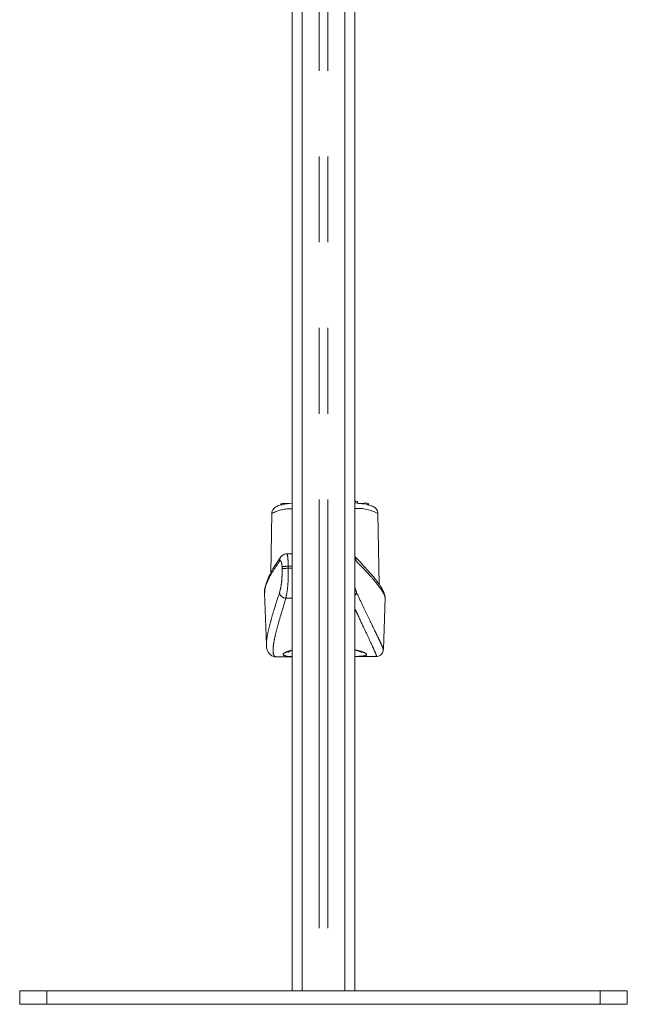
# Model space of a CAD drawing. Header units: millimetres. Extents: x 2 to 601, y 5 to 415.
# Tile 131 of 139: x 542 to 551, y 260 to 274. Entities that reach past the tile are written whole.
import ezdxf

# ---------------------------------------------------------------- set-up
doc = ezdxf.new("R2010")
doc.units = ezdxf.units.MM
doc.linetypes.add('PHANTOM', pattern=[12.7, 6.35, -1.27, 1.27, -1.27, 1.27, -1.27])

msp = doc.modelspace()

# ---------------------------------------------------------------- linework, layer by layer
at = {"color": 7, "linetype": 'Continuous', "lineweight": 15}
for p, q in [((546.333, 281.432), (546.333, 259.8818)), ((546.483, 281.432), (546.483, 259.8818)), ((547.1135, 259.8818), (547.1135, 281.432)), ((547.2635, 259.8818), (547.2635, 281.432)), ((546.1641, 267.0928), (546.1641, 267.0755)), ((546.1665, 267.0916), (546.1651, 267.0891)), ((546.1665, 267.0916), (546.1665, 267.0763)), ((547.267, 267.1338), (547.267, 267.1072)), ((547.3009, 267.1035), (547.3009, 267.1293)), ((547.3918, 267.0955), (547.3918, 267.0905)), ((547.3927, 267.0937), (547.3918, 267.0955)), ((547.394, 267.0901), (547.394, 267.0974)), ((547.3973, 267.1024), (547.3973, 267.0895)), ((547.4598, 267.0976), (547.4598, 267.0678)), ((547.4619, 267.0953), (547.4598, 267.0976)), ((547.4627, 267.0777), (547.4627, 267.0991)), ((546.0318, 266.9488), (546.0163, 266.0676)), ((547.6236, 265.9002), (547.6052, 266.9488)), ((546.1669, 266.308), (546.1644, 266.3047)), ((546.333, 266.3532), (546.254, 266.3528)), ((545.9251, 265.7753), (545.9521, 265.0078)), ((547.6793, 265.8134), (547.6843, 265.8029)), ((547.685, 264.9351), (547.712, 265.7009)), ((547.7077, 265.701), (547.7079, 265.7029)), ((546.102, 264.8263), (546.333, 264.8276)), ((547.2635, 264.8326), (547.5838, 264.8344)), ((547.6834, 264.9361), (547.6836, 264.9351)), ((542.2985, 259.6818), (542.2985, 259.8818)), ((542.2985, 259.8818), (542.6985, 259.8818)), ((542.6985, 259.8818), (550.8985, 259.8818)), ((550.8985, 259.8818), (551.2985, 259.8818)), ((551.2985, 259.8818), (551.2985, 259.6818)), ((542.6985, 259.6818), (542.2985, 259.6818)), ((542.6985, 259.6818), (550.8985, 259.6818)), ((551.2985, 259.6818), (550.8985, 259.6818))]:
    msp.add_line(p, q, dxfattribs=at)
at = {"color": 7, "linetype": 'PHANTOM', "lineweight": 0}
for p, q in [((546.733, 279.8583), (546.733, 259.8818)), ((546.8635, 279.8583), (546.8635, 259.8818)), ((546.1855, 266.1308), (546.1847, 266.1608)), ((546.333, 266.1698), (546.2767, 266.1695)), ((546.2767, 266.1695), (546.2775, 266.1396)), ((546.2775, 266.1396), (546.333, 266.1399)), ((546.333, 265.6948), (546.2406, 265.6943)), ((547.7079, 265.7029), (547.7098, 265.7162)), ((542.6985, 259.8818), (542.6985, 259.6818)), ((550.8985, 259.6818), (550.8985, 259.8818))]:
    msp.add_line(p, q, dxfattribs=at)
at = {"color": 7, "linetype": 'Continuous', "lineweight": 15, "flags": 128}
for points in [[(546.2709, 267.0948), (546.3, 267.099), (546.327, 267.1025)], [(547.2606, 267.1078), (547.338, 267.0989), (547.4034, 267.0884)]]:
    msp.add_lwpolyline(points, dxfattribs=at)
at = {"color": 7, "linetype": 'PHANTOM', "lineweight": 0}
for centre, radius, start, end in [((546.3095, 266.4563), 0.5654, 87.62237, 119.42364), ((547.3049, 266.404), 0.6221, 61.13018, 93.81316), ((546.2355, 266.2548), 0.0868, 144.88806, 185.58668), ((547.1913, 266.263), 0.0864, 352.99789, 33.39743), ((546.2755, 265.6923), 0.4772, 89.85943, 100.97245), ((546.2764, 265.6623), 0.4772, 89.85998, 100.9716), ((546.2495, 265.8013), 0.1074, 194.57695, 265.24145), ((547.1953, 265.8035), 0.0957, 315.42724, 346.10853), ((547.5938, 265.7656), 0.0979, 357.88168, 22.39084)]:
    msp.add_arc(centre, radius, start, end, dxfattribs=at)
at = {"color": 7, "linetype": 'Continuous', "lineweight": 15}
msp.add_arc((547.6109, 265.7196), 0.099, 358.01251, 19.7293, dxfattribs=at)
for points, knots in [([(546.2551, 267.0939), (546.25, 267.0932), (546.2156, 267.0886), (546.1659, 267.0772), (546.1174, 267.0623), (546.0793, 267.0408), (546.0518, 267.0135), (546.0328, 266.9797), (546.034, 266.9563), (546.0343, 266.9484)], [0, 0, 0, 0, 0.0449541, 0.3019456, 0.578547, 0.7166964, 0.8294494, 0.942459, 1, 1, 1, 1]), ([(546.2846, 267.0998), (546.2702, 267.1), (546.2415, 267.1005), (546.2023, 267.0987), (546.1767, 267.0954), (546.1699, 267.0929), (546.1665, 267.0916)], [0, 0, 0, 0, 0.28048581, 0.55946545, 0.77954449, 1, 1, 1, 1]), ([(547.2991, 267.1256), (547.2997, 267.1259), (547.3027, 267.1276), (547.2903, 267.1307), (547.2748, 267.1328), (547.267, 267.1338)], [0, 0, 0, 0, 0.1012322, 0.5499339, 1, 1, 1, 1]), ([(547.3918, 267.0955), (547.3882, 267.0965), (547.381, 267.0985), (547.3585, 267.1001), (547.3353, 267.1006), (547.3213, 267.1003), (547.3143, 267.1001)], [0, 0, 0, 0, 0.2791716, 0.5587961, 0.7791759, 1, 1, 1, 1]), ([(547.4598, 267.0976), (547.4571, 267.0985), (547.4518, 267.1002), (547.4347, 267.1019), (547.4154, 267.1026), (547.4033, 267.1025), (547.3973, 267.1024)], [0, 0, 0, 0, 0.2800564, 0.55925839, 0.77941811, 1, 1, 1, 1]), ([(547.6033, 266.95), (547.6022, 266.9634), (547.5999, 266.9911), (547.5769, 267.0231), (547.5512, 267.0448), (547.521, 267.0607), (547.4832, 267.0743), (547.446, 267.082), (547.4256, 267.0863)], [0, 0, 0, 0, 0.1141503, 0.2375589, 0.3631977, 0.5144843, 0.7344599, 1, 1, 1, 1]), ([(546.1663, 266.3084), (546.1386, 266.2678), (546.0811, 266.1838), (546.0156, 266.07), (545.964, 265.9631), (545.9352, 265.8705), (545.9223, 265.8095), (545.9259, 265.7796), (545.9264, 265.776)], [0, 0, 0, 0, 0.1902184, 0.3934315, 0.5970388, 0.8027784, 0.976315, 1, 1, 1, 1]), ([(546.2541, 266.3511), (546.2497, 266.3516), (546.2321, 266.3533), (546.2045, 266.3419), (546.1789, 266.3239), (546.169, 266.3099), (546.1651, 266.3043)], [0, 0, 0, 0, 0.1244175, 0.487995, 0.7975725, 1, 1, 1, 1]), ([(547.6777, 265.8124), (547.6695, 265.8284), (547.6501, 265.8659), (547.6006, 265.9345), (547.5316, 266.0211), (547.4438, 266.1215), (547.3555, 266.2178), (547.2895, 266.2855), (547.2635, 266.3123)], [0, 0, 0, 0, 0.1350901, 0.3173297, 0.5106592, 0.6958513, 0.8799627, 1, 1, 1, 1]), ([(547.7036, 265.7529), (547.703, 265.7543), (547.7004, 265.7617), (547.6943, 265.7778), (547.6867, 265.7961), (547.6854, 265.7993)], [0, 0, 0, 0, 0.16664648, 0.85689788, 1, 1, 1, 1]), ([(545.954, 265.0079), (545.9528, 265.0159), (545.9511, 265.0264), (545.9534, 265.0443), (545.954, 265.0485)], [0, 0, 0, 0, 0.7637705, 1, 1, 1, 1]), ([(545.9542, 265.0583), (545.953, 265.0309), (545.951, 264.9863), (545.9619, 264.9313), (545.9828, 264.8857), (546.0209, 264.847), (546.0669, 264.8273), (546.0925, 264.8283), (546.1018, 264.8287)], [0, 0, 0, 0, 0.2881991, 0.468717, 0.6221117, 0.7636074, 0.9143532, 1, 1, 1, 1]), ([(546.333, 264.8315), (546.2959, 264.8325), (546.2551, 264.8337), (546.2429, 264.8395), (546.2418, 264.8401)], [0, 0, 0, 0, 0.9109419, 1, 1, 1, 1]), ([(546.2718, 264.8971), (546.2731, 264.8978), (546.276, 264.8996), (546.2968, 264.909), (546.321, 264.9164), (546.333, 264.9201)], [0, 0, 0, 0, 0.2836519, 0.6443348, 1, 1, 1, 1]), ([(547.2635, 264.9269), (547.2667, 264.9262), (547.2949, 264.9202), (547.3289, 264.9091), (547.3587, 264.8989), (547.3701, 264.8919), (547.3679, 264.8936), (547.3677, 264.8938)], [0, 0, 0, 0, 0.0488728, 0.4315613, 0.7382866, 0.9759691, 1, 1, 1, 1]), ([(547.5839, 264.8359), (547.5863, 264.8355), (547.6011, 264.8336), (547.6334, 264.8448), (547.6644, 264.8712), (547.6801, 264.9021), (547.6845, 264.9244), (547.6844, 264.9326), (547.6843, 264.936)], [0, 0, 0, 0, 0.0453982, 0.2697178, 0.5011147, 0.6907997, 0.8720265, 1, 1, 1, 1])]:
    msp.add_open_spline(points, degree=3, knots=knots, dxfattribs=at)
at = {"color": 7, "linetype": 'PHANTOM', "lineweight": 0}
for points, knots in [([(546.2541, 266.3498), (546.2553, 266.3504), (546.2589, 266.3521), (546.2648, 266.3301), (546.2707, 266.2895), (546.2751, 266.2339), (546.2762, 266.191), (546.2767, 266.1695)], [0, 0, 0, 0, 0.1181049, 0.3455678, 0.565027, 0.7814936, 1, 1, 1, 1]), ([(546.149, 266.2463), (546.1122, 266.1921), (546.0386, 266.0836), (545.9681, 265.9486), (545.9279, 265.843), (545.9284, 265.7955), (545.9286, 265.7754)], [0, 0, 0, 0, 0.264537, 0.5290592, 0.8004354, 1, 1, 1, 1]), ([(546.1456, 265.7743), (546.1537, 265.8042), (546.1699, 265.8638), (546.1854, 265.9919), (546.1855, 266.0844), (546.1855, 266.1308)], [0, 0, 0, 0, 0.3329351, 0.6648922, 1, 1, 1, 1]), ([(546.1847, 266.1608), (546.1841, 266.1716), (546.183, 266.1932), (546.1778, 266.2208), (546.1707, 266.2415), (546.1621, 266.2527), (546.1546, 266.2529), (546.1504, 266.248), (546.149, 266.2463)], [0, 0, 0, 0, 0.1730392, 0.3463395, 0.5246181, 0.7117057, 0.9060219, 1, 1, 1, 1]), ([(546.2775, 266.1396), (546.2776, 266.0816), (546.2777, 265.9664), (546.2633, 265.8065), (546.2482, 265.7317), (546.2406, 265.6943)], [0, 0, 0, 0, 0.3373748, 0.6696125, 1, 1, 1, 1]), ([(547.2771, 266.2525), (547.2731, 266.2562), (547.2685, 266.2604), (547.264, 266.2577), (547.2635, 266.2575)], [0, 0, 0, 0, 0.8918237, 1, 1, 1, 1]), ([(547.6917, 265.762), (547.6762, 265.7882), (547.6453, 265.8407), (547.5559, 265.9528), (547.4374, 266.0872), (547.3305, 266.1974), (547.2771, 266.2525)], [0, 0, 0, 0, 0.246728, 0.4934635, 0.7467243, 1, 1, 1, 1]), ([(547.2635, 265.8544), (547.2695, 265.8324), (547.277, 265.8049), (547.2863, 265.7846), (547.2882, 265.7805)], [0, 0, 0, 0, 0.79821, 1, 1, 1, 1]), ([(545.954, 265.0485), (545.9561, 265.0717), (545.9608, 265.1218), (545.983, 265.2275), (546.0174, 265.36), (546.0689, 265.5359), (546.1173, 265.6861), (546.1456, 265.7743)], [0, 0, 0, 0, 0.1595819, 0.34586, 0.5371108, 0.728371, 1, 1, 1, 1]), ([(546.2406, 265.6943), (546.2128, 265.6044), (546.1659, 265.4528), (546.1161, 265.2759), (546.0821, 265.1407), (546.0598, 265.0278), (546.0496, 264.9372), (546.0533, 264.8727), (546.0693, 264.8328), (546.0914, 264.8292), (546.102, 264.8275)], [0, 0, 0, 0, 0.1699771, 0.2864568, 0.4029303, 0.5224809, 0.6420273, 0.7637892, 0.8855492, 1, 1, 1, 1]), ([(547.2882, 265.7805), (547.318, 265.717), (547.3775, 265.5901), (547.4574, 265.4239), (547.5282, 265.2775), (547.5872, 265.1555), (547.633, 265.0591), (547.665, 264.9889), (547.6827, 264.946), (547.6832, 264.939), (547.6834, 264.9361)], [0, 0, 0, 0, 0.12797463, 0.25594225, 0.38733059, 0.51871215, 0.64699254, 0.77526844, 0.90755954, 1, 1, 1, 1]), ([(547.7098, 265.7162), (547.7079, 265.7242), (547.7043, 265.7398), (547.6958, 265.7547), (547.6917, 265.762)], [0, 0, 0, 0, 0.5123915, 1, 1, 1, 1]), ([(547.5839, 264.8359), (547.5843, 264.8354), (547.5904, 264.8278), (547.5792, 264.8584), (547.5478, 264.9321), (547.49, 265.0573), (547.4084, 265.2302), (547.3315, 265.3928), (547.278, 265.51), (547.2635, 265.5417)], [0, 0, 0, 0, 0.0125895, 0.1964716, 0.3810007, 0.5649004, 0.7480866, 0.931867, 1, 1, 1, 1]), ([(546.2418, 264.8401), (546.2236, 264.8454), (546.1859, 264.8564), (546.2175, 264.8862), (546.2742, 264.912), (546.3271, 264.9243), (546.333, 264.9257)], [0, 0, 0, 0, 0.3050222, 0.6328952, 0.9591959, 1, 1, 1, 1]), ([(547.2635, 264.9299), (547.2856, 264.9253), (547.359, 264.9098), (547.4244, 264.8816), (547.4468, 264.8551), (547.4002, 264.8386), (547.3169, 264.8352), (547.2751, 264.8334)], [0, 0, 0, 0, 0.0979224, 0.3248654, 0.5507372, 0.7745726, 1, 1, 1, 1])]:
    msp.add_open_spline(points, degree=3, knots=knots, dxfattribs=at)

doc.saveas('drawing.dxf')
